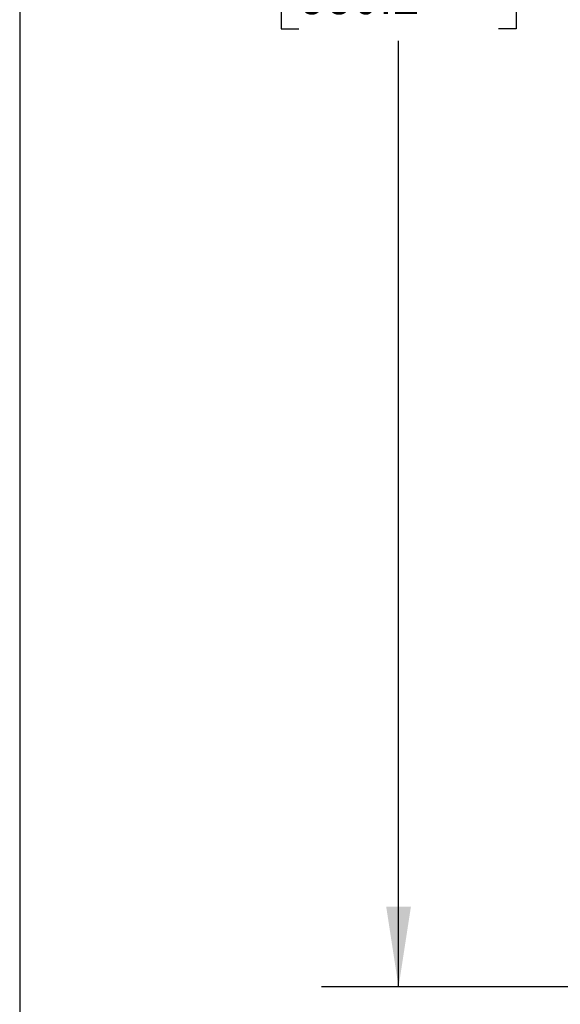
# Model space of a CAD drawing. Header units: inches. Extents: x 1.6 to 69.9, y 1.6 to 53.6.
# Tile 2 of 25: x 1.6 to 7.3, y 9.5 to 19.9. Entities that reach past the tile are written whole.
import ezdxf

# ---------------------------------------------------------------- set-up
doc = ezdxf.new("R2010")
doc.units = ezdxf.units.IN
doc.header["$LTSCALE"] = 6.5
doc.header["$MEASUREMENT"] = 0
doc.layers.add('DIMENSIONS', color=140, linetype='Continuous', lineweight=25)
doc.layers.add('TEXT', color=140, linetype='Continuous', lineweight=25)
doc.styles.add('SLDTEXTSTYLE0', font='TXT', dxfattribs={"width": 0.7})
doc.dimstyles.new('SLDDIMSTYLE0', dxfattribs={"dimtxt": 0.552246, "dimasz": 0.845, "dimexe": 0, "dimexo": 0.0625, "dimgap": 0.138062, "dimtad": 0, "dimtih": 1, "dimtoh": 1, "dimrnd": 1e-09, "dimzin": 12, "dimdsep": 46, "dimtxsty": 'SLDTEXTSTYLE0', "dimsah": 1, "dimcen": 0.09, "dimadec": 0, "dimazin": 3, "dimtfac": 1, "dimtofl": 0, "dimtmove": 0, "dimatfit": 3, "dimfxl": 0, "dimfrac": 2, "dimtolj": 1, "dimtzin": 12, "dimarcsym": 0})

# ---------------------------------------------------------------- blocks, each defined once
blk = doc.blocks.new('_D_12')
at = {"layer": 'DIMENSIONS'}
for p, q in [((16.083, 30.557), (4.8, 30.557)), ((5.613, 30.557), (5.613, 21.65)), ((4.562, 20.649), (4.377, 20.649)), ((4.377, 20.649), (4.377, 19.771)), ((6.663, 20.649), (6.848, 20.649)), ((6.848, 20.649), (6.848, 19.771)), ((4.377, 19.771), (4.562, 19.771)), ((6.848, 19.771), (6.663, 19.771)), ((5.612, 9.682), (5.613, 19.648)), ((16.082, 9.682), (4.8, 9.682))]:
    blk.add_line(p, q, dxfattribs=at)
for points in [[(5.613, 30.557), (5.483, 29.712), (5.743, 29.712)], [(5.612, 9.682), (5.742, 10.527), (5.482, 10.527)]]:
    blk.add_solid(points, dxfattribs=at)
at = {"layer": 'DIMENSIONS', "char_height": 0.5417, "attachment_point": 1, "style": 'SLDTEXTSTYLE0'}
for s, insert in [('20.87', (4.562, 21.471)), ('530.2', (4.562, 20.47))]:
    blk.add_mtext(s, dxfattribs=dict(at, insert=insert))

msp = doc.modelspace()

# ---------------------------------------------------------------- linework, layer by layer
at = {"layer": 'TEXT'}
msp.add_line((1.625, 53.625), (1.625, 1.625), dxfattribs=at)

# ---------------------------------------------------------------- dimensions: what is measured, and where the dimension line sits
at = {"layer": 'DIMENSIONS'}
dim = msp.add_linear_dim(base=(5.612307, 9.681941), p1=(16.40792, 30.556684), p2=(16.407425, 9.681685), angle=89.998641, dimstyle='SLDDIMSTYLE0', dxfattribs=at)
dim.commit()
dim.dimension.update_dxf_attribs({"geometry": '_D_12', "text_midpoint": (5.612567, 20.649071), "dimtype": 160})

doc.saveas('drawing.dxf')
